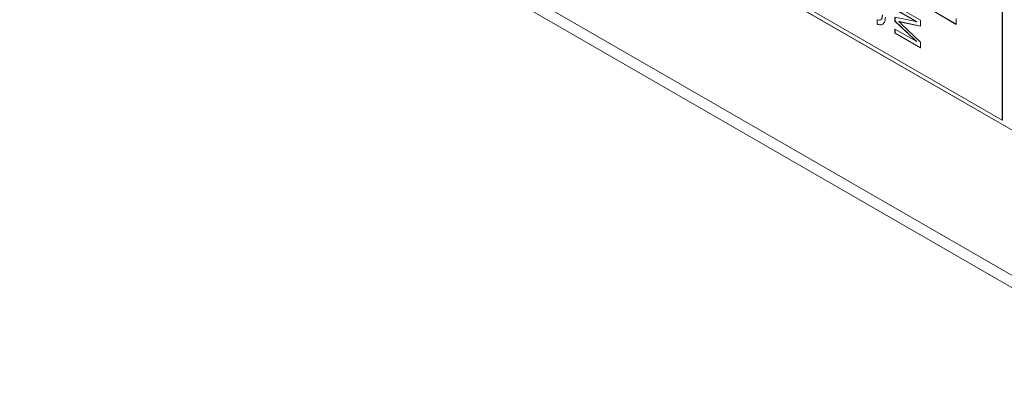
# Model space of a CAD drawing. Header units: millimetres. Extents: x 22 to 278, y 61 to 167.
# Tile 99 of 148: x 237 to 265, y 67 to 77. Entities that reach past the tile are written whole.
import ezdxf

# ---------------------------------------------------------------- set-up
doc = ezdxf.new("R2010")
doc.units = ezdxf.units.MM
doc.layers.get('0').update_dxf_attribs({"lineweight": 15})

msp = doc.modelspace()

# ---------------------------------------------------------------- linework, layer by layer
for p, q in [((242.3531, 87.4426), (264.5209, 74.6454)), ((242.247, 87.3814), (266.2179, 73.5433)), ((242.2505, 87.3834), (266.2179, 73.5473)), ((237.3503, 86.1867), (269.7004, 67.5114)), ((237.3982, 85.8208), (269.7004, 67.1731)), ((264.5209, 74.6454), (264.5209, 81.4635)), ((264.5244, 74.6475), (264.5244, 81.4656)), ((261.551, 77.815), (262.2581, 77.4068)), ((262.1534, 77.3625), (261.551, 77.7103)), ((262.157, 77.3646), (261.5545, 77.7124)), ((263.2481, 77.2959), (262.541, 77.7041)), ((263.2481, 77.3), (262.5445, 77.7062)), ((261.0597, 77.303), (261.0597, 77.4182)), ((261.0632, 77.3051), (261.0632, 77.4202)), ((261.551, 77.4905), (262.0915, 77.3803)), ((261.551, 77.3858), (261.551, 77.4905)), ((261.5545, 77.3878), (261.551, 77.3858)), ((262.0915, 76.8726), (261.551, 77.3858)), ((261.5545, 77.3878), (261.5545, 77.4898)), ((262.0951, 76.8746), (261.5545, 77.3878)), ((261.6626, 77.3753), (261.6591, 77.3733)), ((261.7207, 77.3611), (261.7172, 77.3591)), ((262.2581, 77.2465), (261.7172, 77.3591)), ((261.7172, 77.3214), (262.2581, 76.8071)), ((262.2581, 77.2493), (261.7207, 77.3611)), ((262.157, 77.3646), (262.1534, 77.3625)), ((262.2581, 77.4068), (262.2581, 77.2465)), ((263.2481, 77.4605), (263.2481, 77.2959)), ((261.0632, 77.3051), (261.0597, 77.303)), ((261.551, 77.166), (262.1534, 76.8182)), ((261.551, 77.0508), (261.551, 77.166)), ((261.5545, 77.0528), (261.551, 77.0508)), ((262.2581, 76.6426), (261.551, 77.0508)), ((261.5545, 77.0528), (261.5545, 77.1639)), ((262.2581, 76.6467), (261.5545, 77.0528)), ((262.0951, 76.8746), (262.0915, 76.8726)), ((262.157, 76.8202), (262.1534, 76.8182)), ((262.2581, 76.8071), (262.2581, 76.6426)), ((264.5244, 74.6475), (264.5209, 74.6454))]:
    msp.add_line(p, q)
for points, knots in [([(261.0597, 77.4182), (261.0833, 77.4121), (261.1306, 77.4), (261.1942, 77.4402), (261.2007, 77.5099), (261.2047, 77.5525)], [0, 0, 0, 0, 0.2809634, 0.5610773, 1, 1, 1, 1]), ([(261.2863, 77.4982), (261.2838, 77.4563), (261.2787, 77.3727), (261.2253, 77.2959), (261.1468, 77.2722), (261.0887, 77.2928), (261.0597, 77.303)], [0, 0, 0, 0, 0.2804356, 0.5598523, 0.7797494, 1, 1, 1, 1]), ([(261.1406, 77.4165), (261.1559, 77.4231), (261.2004, 77.4425), (261.2051, 77.5101), (261.2082, 77.5545)], [0, 0, 0, 0, 0.3422844, 1, 1, 1, 1]), ([(261.6591, 77.3733), (261.6701, 77.3641), (261.6897, 77.3478), (261.7088, 77.3295), (261.7172, 77.3214)], [0, 0, 0, 0, 0.5600059, 1, 1, 1, 1]), ([(261.7172, 77.3591), (261.7065, 77.3611), (261.6873, 77.3647), (261.6677, 77.3707), (261.6591, 77.3733)], [0, 0, 0, 0, 0.5600602, 1, 1, 1, 1]), ([(261.7207, 77.3611), (261.71, 77.3631), (261.6909, 77.3668), (261.6713, 77.3727), (261.6626, 77.3753)], [0, 0, 0, 0, 0.5600602, 1, 1, 1, 1]), ([(262.0915, 77.3803), (262.1029, 77.3778), (262.1233, 77.3733), (262.1442, 77.3658), (262.1534, 77.3625)], [0, 0, 0, 0, 0.5599492, 1, 1, 1, 1]), ([(261.1748, 77.2904), (261.1661, 77.2872), (261.1344, 77.2756), (261.0931, 77.2927), (261.0632, 77.3051)], [0, 0, 0, 0, 0.27611626, 1, 1, 1, 1]), ([(262.1534, 76.8182), (262.1418, 76.828), (262.121, 76.8455), (262.1005, 76.8643), (262.0915, 76.8726)], [0, 0, 0, 0, 0.5599727, 1, 1, 1, 1]), ([(262.157, 76.8202), (262.1453, 76.83), (262.1245, 76.8476), (262.1041, 76.8663), (262.0951, 76.8746)], [0, 0, 0, 0, 0.5599727, 1, 1, 1, 1])]:
    msp.add_open_spline(points, degree=3, knots=knots)

doc.saveas('drawing.dxf')
